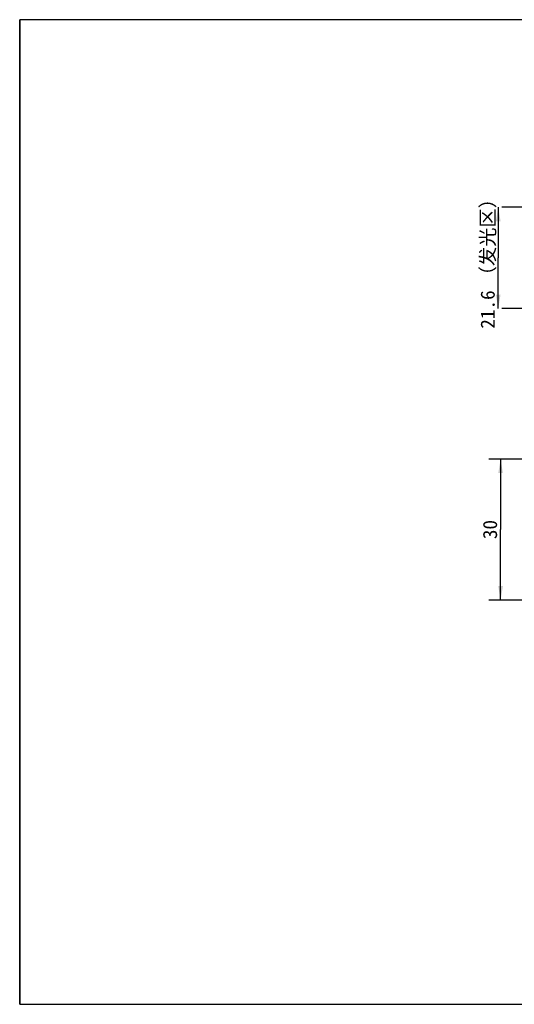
# Model space of a CAD drawing. Header units: millimetres. Extents: x -18 to 453, y 96 to 305.
# Tile 1 of 4: x -18 to 88, y 96 to 305. Entities that reach past the tile are written whole.
import ezdxf
from ezdxf.enums import TextEntityAlignment as Align

# ---------------------------------------------------------------- set-up
doc = ezdxf.new("R2010")
doc.units = ezdxf.units.MM
doc.header["$LTSCALE"] = 23.1
doc.layers.get('0').update_dxf_attribs({"linetype": 'CONTINUOUS'})
doc.layers.add('51__DRAFT_DIMS', color=7, linetype='CONTINUOUS')
doc.layers.add('DRW0001FORMAT', color=7, linetype='CONTINUOUS')
doc.styles.get("Standard").update_dxf_attribs({"font": 'simfang.ttf'})
doc.dimstyles.new('DIMSTYLE_2', dxfattribs={"dimtxt": 3, "dimasz": 3, "dimexe": 2.5, "dimexo": 0.5, "dimgap": 0.75, "dimtad": 1, "dimdsep": 46, "dimtxsty": 'STANDARD', "dimblk": '_FILLED', "dimblk1": '_FILLED', "dimblk2": '_FILLED', "dimcen": 0.09, "dimclrt": 3, "dimazin": 2, "dimtp": 0.2, "dimtm": 0.2, "dimtfac": 1, "dimtofl": 0, "dimtmove": 0, "dimatfit": 3, "dimldrblk": '_FILLED', "dimfxl": 1, "dimtolj": 1, "dimarcsym": 0})

# ---------------------------------------------------------------- blocks, each defined once
blk = doc.blocks.new('_FILLED')
at = {"color": 0, "linetype": 'ByBlock'}
blk.add_solid([(0, 0), (-1, 0.167), (-1, -0.167)], dxfattribs=at)
blk = doc.blocks.new('*D2')
at = {"layer": '51__DRAFT_DIMS', "color": 4, "transparency": 16777216}
for p, q in [((99.08, 212.01), (82.14, 212.01)), ((84.64, 212.01), (84.64, 197.01)), ((84.64, 182.01), (84.64, 197.01)), ((99.08, 182.01), (82.14, 182.01))]:
    blk.add_line(p, q, dxfattribs=at)
at = {"layer": '51__DRAFT_DIMS', "color": 4, "transparency": 16777216, "xscale": 3, "yscale": 3, "zscale": 3}
for p, rotation in [((84.64, 212.01), 90), ((84.64, 182.01), 270)]:
    blk.add_blockref('_FILLED', p, dxfattribs=dict(at, rotation=rotation))
at = {"layer": '51__DRAFT_DIMS', "color": 3, "transparency": 16777216}
blk.add_text('30', height=3, rotation=90, dxfattribs=at).set_placement((83.89, 197.01), align=Align.CENTER)
blk = doc.blocks.new('*D3')
at = {"layer": '51__DRAFT_DIMS', "color": 4, "transparency": 16777216}
for p, q in [((84.14, 265.6), (84.14, 254.8)), ((99.08, 265.6), (84.89, 265.6)), ((84.14, 244), (84.14, 254.8)), ((99.08, 244), (84.89, 244))]:
    blk.add_line(p, q, dxfattribs=at)
at = {"layer": '51__DRAFT_DIMS', "color": 4, "transparency": 16777216, "xscale": 3, "yscale": 3, "zscale": 3}
for p, rotation in [((84.14, 265.6), 90), ((84.14, 244), 270)]:
    blk.add_blockref('_FILLED', p, dxfattribs=dict(at, rotation=rotation))
at = {"layer": '51__DRAFT_DIMS', "color": 3, "transparency": 16777216}
for s, p in [('（发光区）', (83.39, 259.2)), ('21.6', (83.39, 243.81))]:
    blk.add_text(s, height=3, rotation=90, dxfattribs=at).set_placement(p, align=Align.CENTER)

msp = doc.modelspace()

# ---------------------------------------------------------------- linework, layer by layer
at = {"color": 7}
for p, q in [((-17.76876, 305.45804), (-17.76876, 96.03662)), ((453.45928, 305.45804), (-17.76876, 305.45804)), ((-17.76876, 96.03662), (453.45928, 96.03662))]:
    msp.add_line(p, q, dxfattribs=at)
at = {"layer": 'DRW0001FORMAT', "color": 7}
for q in [(-17.76876, 305.45804), (453.45928, 96.03662)]:
    msp.add_line((-17.76876, 96.03662), q, dxfattribs=at)

# ---------------------------------------------------------------- dimensions: what is measured, and where the dimension line sits
at = {"layer": '51__DRAFT_DIMS', "color": 4}
dim = msp.add_linear_dim(base=(84.14406, 243.99505), p1=(99.58251, 265.59505), p2=(99.58251, 243.99505), angle=270, text='<>（发光区）', dimstyle='DIMSTYLE_2', dxfattribs=at)
dim.commit()
dim.dimension.update_dxf_attribs({"geometry": '*D3', "text_midpoint": (84.14406, 254.79505), "dimtype": 160})
dim = msp.add_linear_dim(base=(84.63987, 182.01164), p1=(99.58251, 212.01164), p2=(99.58251, 182.01164), angle=270, dimstyle='DIMSTYLE_2', dxfattribs=at)
dim.commit()
dim.dimension.update_dxf_attribs({"geometry": '*D2', "text_midpoint": (84.63987, 197.00286), "dimtype": 160})

doc.saveas('drawing.dxf')
